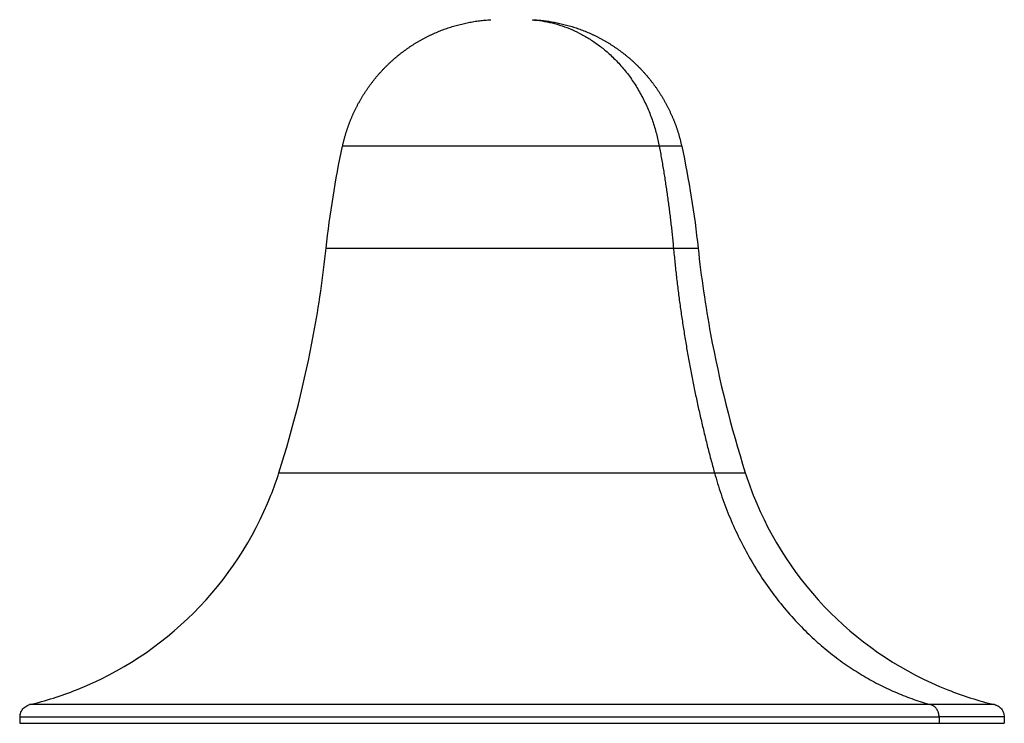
# Model space of a CAD drawing. Header units: millimetres. Extents: x 364 to 1163, y -230 to 1292.
# Tile 33 of 39: x 930 to 1163, y 336 to 503. Entities that reach past the tile are written whole.
import ezdxf

# ---------------------------------------------------------------- set-up
doc = ezdxf.new("R2010")
doc.units = ezdxf.units.MM
doc.layers.add('Make2D$Visible$Curves', color=7, linetype='Continuous', true_color=0x000000)
doc.layers.add('Make2D$Visible$Tangents', color=7, linetype='Continuous', true_color=0x000000)

msp = doc.modelspace()

# ---------------------------------------------------------------- linework, layer by layer
at = {"layer": 'Make2D$Visible$Curves', "color": 18, "lineweight": -3, "true_color": 0x000000}
for points, degree in [([(1032.23, 500.91), (1032.66, 501.03), (1033.08, 501.15), (1033.51, 501.27)], 3), ([(1033.51, 501.27), (1033.93, 501.38), (1034.36, 501.49), (1034.79, 501.59)], 3), ([(1034.79, 501.59), (1035.22, 501.69), (1035.65, 501.78), (1036.08, 501.87)], 3), ([(1036.08, 501.87), (1036.51, 501.95), (1036.94, 502.03), (1037.37, 502.1)], 3), ([(1037.37, 502.1), (1037.81, 502.17), (1038.24, 502.23), (1038.67, 502.29)], 3), ([(1038.67, 502.29), (1039.11, 502.34), (1039.54, 502.38), (1039.97, 502.43)], 3), ([(1039.97, 502.43), (1040.41, 502.46), (1040.84, 502.49), (1041.27, 502.53)], 3), ([(1041.27, 502.53), (1041.32, 502.53), (1041.37, 502.53), (1041.41, 502.53)], 3), ([(1051.41, 502.53), (1051.46, 502.53), (1051.5, 502.53), (1051.55, 502.53)], 3), ([(1051.55, 502.53), (1051.98, 502.49), (1052.41, 502.46), (1052.85, 502.43)], 3), ([(1052.85, 502.43), (1053.28, 502.38), (1053.71, 502.34), (1054.15, 502.29)], 3), ([(1054.15, 502.29), (1054.58, 502.23), (1055.01, 502.17), (1055.45, 502.1)], 3), ([(1055.45, 502.1), (1055.88, 502.03), (1056.31, 501.95), (1056.74, 501.87)], 3), ([(1056.74, 501.87), (1057.17, 501.78), (1057.6, 501.69), (1058.03, 501.59)], 3), ([(1058.03, 501.59), (1058.46, 501.49), (1058.89, 501.38), (1059.32, 501.27)], 3), ([(1059.32, 501.27), (1059.74, 501.15), (1060.17, 501.03), (1060.59, 500.91)], 3), ([(1030.97, 500.49), (1031.39, 500.63), (1031.81, 500.77), (1032.23, 500.91)], 3), ([(1060.59, 500.91), (1061.01, 500.77), (1061.43, 500.63), (1061.85, 500.49)], 3), ([(1002.39, 448.48), (1003.25, 456.57), (1004.55, 464.62), (1006.26, 472.59)], 3), ([(1086.56, 472.59), (1088.28, 464.62), (1089.57, 456.57), (1090.44, 448.48)], 3), ([(1160.61, 340.5), (1160.62, 340.5), (1160.63, 340.5), (1160.64, 340.5)], 3), ([(1160.64, 340.5), (1160.71, 340.48), (1160.77, 340.46), (1160.83, 340.44)], 3), ([(1160.83, 340.44), (1160.89, 340.42), (1160.95, 340.4), (1161.02, 340.38)], 3), ([(1161.02, 340.38), (1161.08, 340.35), (1161.14, 340.32), (1161.2, 340.3)], 3), ([(1161.2, 340.3), (1161.26, 340.26), (1161.32, 340.23), (1161.38, 340.2)], 3), ([(1161.38, 340.2), (1161.44, 340.17), (1161.49, 340.13), (1161.55, 340.1)], 3), ([(1161.55, 340.1), (1161.61, 340.06), (1161.67, 340.02), (1161.72, 339.98)], 3), ([(1161.72, 339.98), (1161.77, 339.94), (1161.83, 339.89), (1161.88, 339.85)], 3), ([(1161.88, 339.85), (1161.93, 339.8), (1161.98, 339.75), (1162.03, 339.71)], 3), ([(929.91, 336.09), (929.91, 337.59)], 1), ([(1162.91, 337.59), (1162.91, 336.09)], 1)]:
    msp.add_open_spline(points, degree=degree, dxfattribs=at)
for points, weights, degree, knots in [([(1006.26, 472.59), (1006.8, 475.07), (1007.58, 477.49), (1008.6, 479.82), (1010.72, 484.67), (1013.79, 488.95), (1017.62, 492.5), (1021.46, 496.04), (1025.97, 498.76), (1030.97, 500.49)], [1.01010185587, 1.00336728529, 1, 1, 1, 1.01458855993, 1.0437656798, 1.01458855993, 1, 1], 3, [85.669542, 85.669542, 85.669542, 85.669542, 93.25304, 93.25304, 93.25304, 109.037722, 109.037722, 109.037722, 124.822405, 124.822405, 124.822405, 124.822405]), ([(1061.85, 500.49), (1066.86, 498.76), (1071.36, 496.04), (1075.2, 492.5), (1079.04, 488.95), (1082.1, 484.67), (1084.22, 479.82), (1085.25, 477.49), (1086.03, 475.07), (1086.56, 472.59)], [1, 1, 1.01458855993, 1.0437656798, 1.01458855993, 1, 1, 1, 1.00336728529, 1.01010185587], 3, [22.742875, 22.742875, 22.742875, 22.742875, 38.527557, 38.527557, 38.527557, 54.312239, 54.312239, 54.312239, 61.895737, 61.895737, 61.895737, 61.895737]), ([(929.91, 336.09), (929.91, 336.09), (1016.44, 336.09), (1102.96, 336.09), (1147.49, 336.09)], [1, 0.792871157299, 1, 0.792871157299, 1], 2, [60.630342, 60.630342, 60.630342, 213.312943, 213.312943, 365.995544, 365.995544, 365.995544])]:
    msp.add_rational_spline(points, weights, degree=degree, knots=knots, dxfattribs=at)
for points, knots in [([(991.21, 395.37), (994.62, 406.09), (997.36, 417.04), (1000.66, 434.87), (1001.65, 441.66), (1002.39, 448.48)], [141.228729, 141.228729, 141.228729, 141.228729, 175.038371, 175.038371, 195.595732, 195.595732, 195.595732, 195.595732]), ([(1090.44, 448.48), (1091.17, 441.66), (1092.16, 434.87), (1095.46, 417.04), (1098.2, 406.09), (1101.62, 395.37)], [253.205084, 253.205084, 253.205084, 253.205084, 273.762445, 273.762445, 307.572087, 307.572087, 307.572087, 307.572087]), ([(932.21, 340.5), (935.97, 341.41), (939.66, 342.57), (953.67, 348.12), (963.13, 354.33), (971.05, 362.25), (978.97, 370.18), (985.19, 379.64), (990, 391.81), (990.64, 393.58), (991.21, 395.37)], [19.292043, 19.292043, 19.292043, 19.292043, 30.929737, 30.929737, 64.662595, 64.662595, 64.662595, 98.373597, 98.373597, 104.042376, 104.042376, 104.042376, 104.042376]), ([(1101.62, 395.37), (1102.19, 393.58), (1102.82, 391.81), (1107.63, 379.64), (1113.85, 370.18), (1121.77, 362.25), (1129.69, 354.33), (1139.16, 348.12), (1153.16, 342.57), (1156.85, 341.41), (1160.61, 340.5)], [154.921373, 154.921373, 154.921373, 154.921373, 160.590153, 160.590153, 194.301155, 194.301155, 194.301155, 228.033927, 228.033927, 239.671591, 239.671591, 239.671591, 239.671591]), ([(929.91, 337.59), (929.91, 337.96), (929.98, 338.34), (930.27, 339.07), (930.5, 339.42), (930.79, 339.71), (931.08, 340), (931.43, 340.22), (931.94, 340.43), (932.07, 340.47), (932.21, 340.5)], [0, 0, 0, 0, 1.138108, 1.138108, 2.371437, 2.371437, 2.371437, 3.605563, 3.605563, 4.031331, 4.031331, 4.031331, 4.031331]), ([(1162.03, 339.71), (1162.32, 339.42), (1162.55, 339.07), (1162.84, 338.34), (1162.91, 337.96), (1162.91, 337.59)], [12, 12, 12, 12, 13.233329, 13.233329, 14.371437, 14.371437, 14.371437, 14.371437])]:
    msp.add_open_spline(points, degree=3, knots=knots, dxfattribs=at)
msp.add_rational_spline([(1147.49, 336.09), (1162.91, 336.09), (1162.91, 336.09)], [1, 0.966334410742, 1], degree=2, dxfattribs=at)
at = {"layer": 'Make2D$Visible$Tangents', "color": 18, "lineweight": -3, "true_color": 0x000000}
for points, weights in [([(1051.16, 502.51), (1076, 500.64), (1081.24, 472.59)], [0.995813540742, 0.796371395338, 1]), ([(1086.56, 472.59), (1086.56, 472.59), (1081.24, 472.59)], [1, 0.966334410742, 1]), ([(1081.24, 472.59), (1083.48, 460.63), (1084.61, 448.48)], [1, 0.998614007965, 1]), ([(1084.61, 448.48), (1090.44, 448.48), (1090.44, 448.48)], [1, 0.966334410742, 1]), ([(1084.61, 448.48), (1087.13, 421.36), (1094.31, 395.37)], [1, 0.994936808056, 1]), ([(1094.31, 395.37), (1101.62, 395.37), (1101.62, 395.37)], [1, 0.966334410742, 1]), ([(1094.31, 395.37), (1106.48, 351.3), (1145.49, 340.5)], [1, 0.87102314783, 1]), ([(1160.61, 340.5), (1160.61, 340.5), (1145.49, 340.5)], [1, 0.966334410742, 1]), ([(1147.49, 337.59), (1147.49, 339.95), (1145.49, 340.5)], [1, 0.785316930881, 1]), ([(1162.91, 337.59), (1162.91, 337.59), (1147.49, 337.59)], [1, 0.966334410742, 1])]:
    msp.add_rational_spline(points, weights, degree=2, dxfattribs=at)
for points, knots in [([(1081.24, 472.59), (1065.9, 472.59), (1036.08, 472.59), (1006.26, 472.59), (1006.26, 472.59)], [0, 0, 0, 52.617637, 52.617637, 105.235274, 105.235274, 105.235274]), ([(1002.39, 448.48), (1002.39, 448.48), (1035.08, 448.48), (1067.78, 448.48), (1084.61, 448.48)], [-115.399156, -115.399156, -115.399156, -57.699578, -57.699578, 0, 0, 0]), ([(991.21, 395.37), (991.21, 395.37), (1032.21, 395.37), (1073.21, 395.37), (1094.31, 395.37)], [-144.701898, -144.701898, -144.701898, -72.350949, -72.350949, 0, 0, 0]), ([(1145.49, 340.5), (1101.85, 340.5), (1017.03, 340.5), (932.21, 340.5), (932.21, 340.5)], [0, 0, 0, 149.668707, 149.668707, 299.337414, 299.337414, 299.337414]), ([(929.91, 337.59), (929.91, 337.59), (1016.44, 337.59), (1102.96, 337.59), (1147.49, 337.59)], [415.639812, 415.639812, 415.639812, 564.390672, 564.390672, 713.141532, 713.141532, 713.141532])]:
    msp.add_rational_spline(points, [1, 0.792871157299, 1, 0.792871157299, 1], degree=2, knots=knots, dxfattribs=at)
msp.add_open_spline([(1147.49, 337.59), (1147.49, 336.09)], degree=1, dxfattribs=at)

doc.saveas('drawing.dxf')
